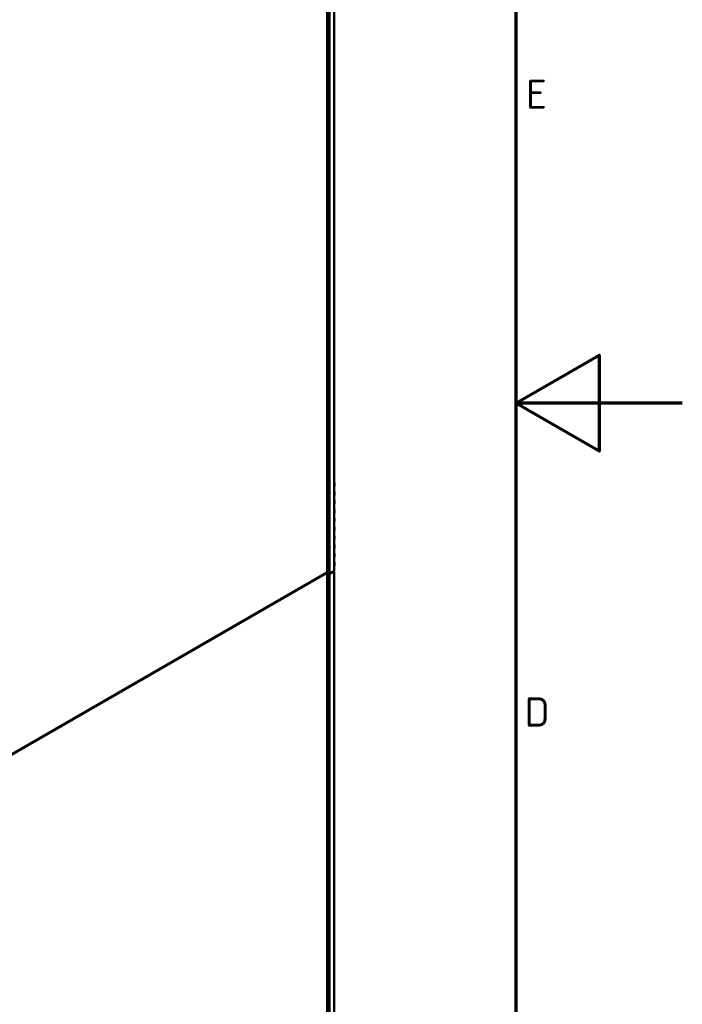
# Model space of a CAD drawing. Header units: millimetres. Extents: x 0 to 4584, y -120 to 1188.
# Tile 97 of 105: x 1523 to 1682, y 449 to 686. Entities that reach past the tile are written whole.
import ezdxf

# ---------------------------------------------------------------- set-up
doc = ezdxf.new("R2010")
doc.units = ezdxf.units.MM
doc.header["$LTSCALE"] = 2
doc.layers.get('0').update_dxf_attribs({"lineweight": 25})
doc.layers.add('Rahmen (ISO)', color=7, linetype='Continuous', lineweight=70)
doc.layers.add('Sichtbar (ISO)', color=7, linetype='Continuous', lineweight=50)
doc.styles.add('Notiztext (DIN)', font='isocpeur.ttf')

# ---------------------------------------------------------------- blocks, each defined once
blk = doc.blocks.new('Ränder Vorgaberahmen')
at = {"layer": 'Rahmen (ISO)', "flags": 128}
for points in [[(20, 20), (20, 574), (821, 574), (821, 20), (20, 20)], [(841, 297), (821, 297), (831, 302.77), (831, 291.23), (821, 297)]]:
    blk.add_lwpolyline(points, dxfattribs=at)
at = {"layer": 'Rahmen (ISO)', "char_height": 3.5, "attachment_point": 7, "style": 'Notiztext (DIN)'}
for s, insert in [('E', (822.23, 332.38)), ('D', (822.05, 258.13))]:
    blk.add_mtext(s, dxfattribs=dict(at, insert=insert))

msp = doc.modelspace()

# ---------------------------------------------------------------- linework, layer by layer
at = {"layer": 'Sichtbar (ISO)'}
for p, q in [((1598.3877, 757.666), (1598.3877, 553.7051)), ((1596.6907, 553.3785), (1596.6907, 757.3394)), ((1597.2564, 757.0128), (1597.2564, 553.0519)), ((1598.3877, 574.8606), (1598.4514, 574.8238)), ((1598.3877, 574.7871), (1598.4514, 574.8238)), ((1598.3877, 573.9706), (1598.4514, 574.0073)), ((1598.4514, 574.8238), (1598.4514, 574.0073)), ((1598.3877, 572.7377), (1598.4514, 572.7009)), ((1598.3877, 572.6642), (1598.4514, 572.7009)), ((1598.3877, 571.8477), (1598.4514, 571.8844)), ((1598.3877, 570.6148), (1598.4514, 570.578)), ((1598.3877, 570.5413), (1598.4514, 570.578)), ((1598.4514, 572.7009), (1598.4514, 571.8844)), ((1598.4514, 570.578), (1598.4514, 569.7615)), ((1598.3877, 569.7248), (1598.4514, 569.7615)), ((1598.3877, 568.4919), (1598.4514, 568.4552)), ((1598.3877, 568.4184), (1598.4514, 568.4552)), ((1598.4514, 568.4552), (1598.4514, 567.6387)), ((1598.3877, 567.6019), (1598.4514, 567.6387)), ((1598.3877, 566.369), (1598.4514, 566.3323)), ((1598.3877, 566.2955), (1598.4514, 566.3323)), ((1598.4514, 566.3323), (1598.4514, 565.5158)), ((1598.3877, 565.479), (1598.4514, 565.5158)), ((1598.3877, 564.2461), (1598.4514, 564.2094)), ((1598.3877, 564.1726), (1598.4514, 564.2094)), ((1598.3877, 563.3561), (1598.4514, 563.3929)), ((1598.4514, 564.2094), (1598.4514, 563.3929)), ((1598.3877, 562.1232), (1598.4514, 562.0865)), ((1598.3877, 562.0497), (1598.4514, 562.0865)), ((1598.3877, 561.2332), (1598.4514, 561.27)), ((1598.4514, 562.0865), (1598.4514, 561.27)), ((1598.3877, 560.0003), (1598.4514, 559.9636)), ((1598.3877, 559.9268), (1598.4514, 559.9636)), ((1598.3877, 559.1104), (1598.4514, 559.1471)), ((1598.4514, 559.9636), (1598.4514, 559.1471)), ((1598.3877, 557.8774), (1598.4514, 557.8407)), ((1598.3877, 557.804), (1598.4514, 557.8407)), ((1598.3877, 556.9875), (1598.4514, 557.0242)), ((1598.4514, 557.8407), (1598.4514, 557.0242)), ((1598.3877, 555.7545), (1598.4514, 555.7178)), ((1598.3877, 555.6811), (1598.4514, 555.7178)), ((1598.3877, 554.8646), (1598.4514, 554.9013)), ((1598.4514, 555.7178), (1598.4514, 554.9013)), ((1596.6907, 553.2152), (1420.0554, 451.2348)), ((1438.3766, 461.9758), (1596.6907, 553.3785)), ((1596.5493, 553.2969), (1597.2564, 552.8886)), ((1596.5493, 553.2969), (1596.6907, 553.2152)), ((1597.2564, 553.0519), (1596.6907, 553.3785)), ((1596.6907, 349.2544), (1596.6907, 553.2152)), ((1597.2564, 553.0519), (1598.3877, 553.7051)), ((1597.2564, 552.8886), (1598.3877, 553.5418)), ((1597.2564, 552.8886), (1597.2564, 348.9278)), ((1598.2463, 553.6235), (1598.3877, 553.5418)), ((1598.3877, 553.5418), (1598.3877, 349.581))]:
    msp.add_line(p, q, dxfattribs=at)

# ---------------------------------------------------------------- block references
at = {"xscale": 2, "yscale": 2, "zscale": 2}
msp.add_blockref('Ränder Vorgaberahmen', (0, 0), dxfattribs=at)

doc.saveas('drawing.dxf')
